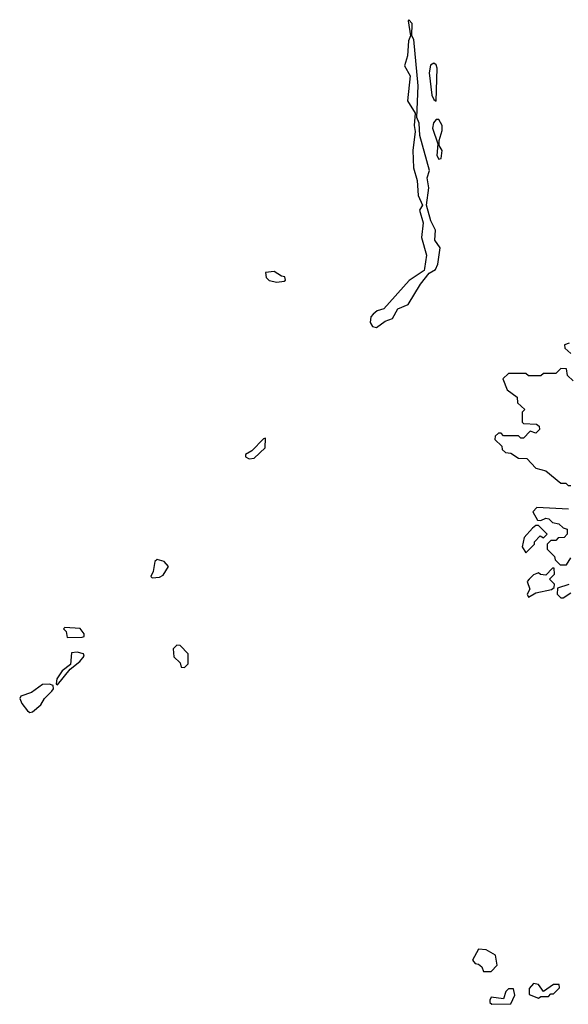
# Model space of a CAD drawing. Extents: x 2710666 to 2828562, y 857017 to 964538.
# Tile 107 of 138: x 2762384 to 2764585, y 926548 to 930500. Entities that reach past the tile are written whole.
import ezdxf

# ---------------------------------------------------------------- set-up
doc = ezdxf.new("R2010")
doc.units = 0

msp = doc.modelspace()

# ---------------------------------------------------------------- linework, layer by layer
at = {"layer": '0CON05XD'}
for points in [[(2763815, 929264.4), (2763850.5, 929289.5), (2763879.3, 929300.7), (2763900.7, 929339.3), (2763942.7, 929357.3), (2763991.7, 929438.3), (2764027.1, 929482.9), (2764052.8, 929497.2), (2764061.7, 929518.3), (2764071.4, 929585), (2764049.2, 929615), (2764052, 929655), (2764033.2, 929693.2), (2764016.1, 929756.1), (2764025.8, 929825.8), (2764019.4, 929865), (2764027.5, 929895), (2763990, 930035), (2763986.9, 930085), (2763977, 930107), (2763982.9, 930235), (2763965, 930420), (2763956.7, 930435), (2763958.8, 930485), (2763945, 930500), (2763942.5, 930495), (2763952.5, 930435), (2763943.8, 930415), (2763940, 930355), (2763928, 930315), (2763950, 930275), (2763940, 930175), (2763970, 930125), (2763966.2, 930075), (2763971.2, 930051.2), (2763961.2, 929975), (2763963.3, 929905), (2763978.8, 929855), (2763983.3, 929795), (2764000, 929755), (2763987.5, 929735), (2764003.3, 929685), (2763996.4, 929626.4), (2764016, 929555), (2764008.3, 929501.7), (2764006.1, 929493.9), (2763946.7, 929453.3), (2763845, 929340), (2763818.3, 929331.7), (2763801.7, 929318.3), (2763793, 929307), (2763790, 929285), (2763799.2, 929269.2), (2763815, 929264.4)], [(2764055, 930172.5), (2764059.4, 930305), (2764055, 930318.8), (2764045, 930326), (2764031.9, 930318.1), (2764026.5, 930286.5), (2764037.7, 930197.7), (2764045, 930180), (2764055, 930172.5)], [(2764065, 929940), (2764075, 929942.5), (2764079.2, 929975), (2764067.5, 929995), (2764067.5, 930015), (2764079.4, 930055), (2764078.5, 930075), (2764065, 930098.8), (2764055, 930100), (2764043.8, 930086.2), (2764040.4, 930065), (2764061.7, 930001.7), (2764057.5, 929955), (2764065, 929940)], [(2763415, 929446.7), (2763445, 929450), (2763450, 929455), (2763448.3, 929468.3), (2763435, 929470), (2763405, 929490), (2763370, 929485), (2763372.5, 929465), (2763385, 929453.8), (2763415, 929446.7)], [(2764588.3, 929201.7), (2764570, 929195), (2764571.7, 929181.7), (2764595, 929160)], [(2764605, 929050), (2764581.7, 929071.7), (2764578.3, 929098.3), (2764555, 929100), (2764535, 929080), (2764485, 929080), (2764475, 929070), (2764425, 929070), (2764415, 929080), (2764345, 929080), (2764321.7, 929058.3), (2764340, 929015), (2764380, 928985), (2764381.7, 928961.7), (2764410, 928935), (2764400, 928925), (2764400, 928885), (2764405, 928880), (2764457, 928877), (2764468.3, 928868.3), (2764470, 928855), (2764455, 928840), (2764431.7, 928848.3), (2764405, 928820), (2764395, 928820), (2764385, 928830), (2764325, 928830), (2764315, 928840), (2764305, 928840), (2764291.7, 928828.3), (2764290, 928815), (2764318.3, 928788.3), (2764320, 928775), (2764333, 928763), (2764355, 928760), (2764385, 928740), (2764418.3, 928738.3), (2764455, 928700), (2764495, 928690), (2764555, 928640), (2764575, 928640), (2764585, 928630), (2764595, 928630)], [(2763305, 928737.5), (2763325, 928740), (2763368.3, 928781.7), (2763370, 928820), (2763361.7, 928818.3), (2763315, 928770), (2763290, 928755), (2763290, 928745), (2763305, 928737.5)], [(2764586, 928536), (2764458.3, 928541.7), (2764442.5, 928525), (2764461.7, 928491.7), (2764475, 928490), (2764495, 928500), (2764507, 928497), (2764521.7, 928481.7), (2764547, 928477), (2764565, 928460), (2764580, 928455), (2764580, 928435), (2764568.3, 928421.7), (2764545, 928420), (2764535, 928410), (2764515, 928410), (2764500, 928395), (2764500, 928375), (2764530, 928345), (2764531.7, 928331.7), (2764551.7, 928311.7), (2764578.3, 928311.7), (2764595, 928340)], [(2764415, 928360), (2764450, 928395), (2764450, 928405), (2764471.7, 928428.3), (2764485, 928420), (2764500, 928435), (2764465, 928470), (2764455, 928470), (2764440.7, 928459.3), (2764408.3, 928421.7), (2764400, 928385), (2764415, 928360)], [(2762915, 928260), (2762945, 928262.5), (2762959.3, 928270.7), (2762981.2, 928305), (2762963.8, 928325), (2762936, 928334), (2762926.2, 928325), (2762920, 928285), (2762910, 928265), (2762915, 928260)], [(2764425, 928182.5), (2764455, 928200), (2764517.5, 928212.5), (2764528.3, 928221.7), (2764530, 928235), (2764510, 928255), (2764530, 928275), (2764528.3, 928298.3), (2764521.7, 928298.3), (2764495, 928270), (2764473, 928273), (2764465, 928280), (2764445, 928272.5), (2764427.5, 928255), (2764420, 928245), (2764430, 928215), (2764420, 928195), (2764425, 928182.5)], [(2764587, 928233), (2764541.7, 928218.3), (2764540, 928195), (2764555, 928180), (2764565, 928180), (2764595, 928200)], [(2762575, 928020), (2762635, 928021.2), (2762642.5, 928025), (2762643.3, 928035), (2762627, 928057), (2762565, 928060), (2762560, 928055), (2762570, 928045), (2762575, 928020)], [(2763045, 927900), (2763060, 927915), (2763060, 927955), (2763028.3, 927988.3), (2763015, 927990), (2763000, 927975), (2763003, 927943), (2763028.3, 927918.3), (2763031.7, 927901.7), (2763045, 927900)], [(2762535, 927830), (2762586.7, 927893.3), (2762625.9, 927924.1), (2762642.5, 927945), (2762640, 927955), (2762615, 927961.2), (2762591.7, 927958.3), (2762587.5, 927912.5), (2762555, 927886.7), (2762533.3, 927855), (2762530, 927835), (2762535, 927830)], [(2762425, 927720), (2762435, 927722.5), (2762469.3, 927750.7), (2762483.9, 927776.1), (2762512.5, 927805), (2762520, 927815), (2762518.3, 927828.3), (2762503.6, 927833.6), (2762475, 927831.2), (2762430.7, 927799.3), (2762388.8, 927785), (2762384, 927775), (2762393.1, 927755), (2762415, 927726.7), (2762425, 927720)], [(2764275, 926680), (2764300, 926705), (2764292.5, 926745), (2764255, 926767.5), (2764225, 926770), (2764200, 926725), (2764211.7, 926711.7), (2764225, 926710), (2764238.3, 926698.3), (2764245, 926680), (2764275, 926680)], [(2764465, 926572.5), (2764475, 926580), (2764505, 926580), (2764515, 926590), (2764525, 926590), (2764550, 926615), (2764548.3, 926628.3), (2764525, 926627.5), (2764485, 926600), (2764465, 926627.5), (2764445, 926632.5), (2764428.3, 926611.7), (2764428.3, 926588.3), (2764465, 926572.5)], [(2764278.3, 926548.3), (2764355, 926550), (2764370, 926585), (2764365, 926610), (2764345, 926610), (2764335, 926600), (2764325, 926570), (2764275, 926577.5), (2764270, 926565), (2764270, 926555), (2764278.3, 926548.3)]]:
    msp.add_lwpolyline(points, dxfattribs=at)

doc.saveas('drawing.dxf')
